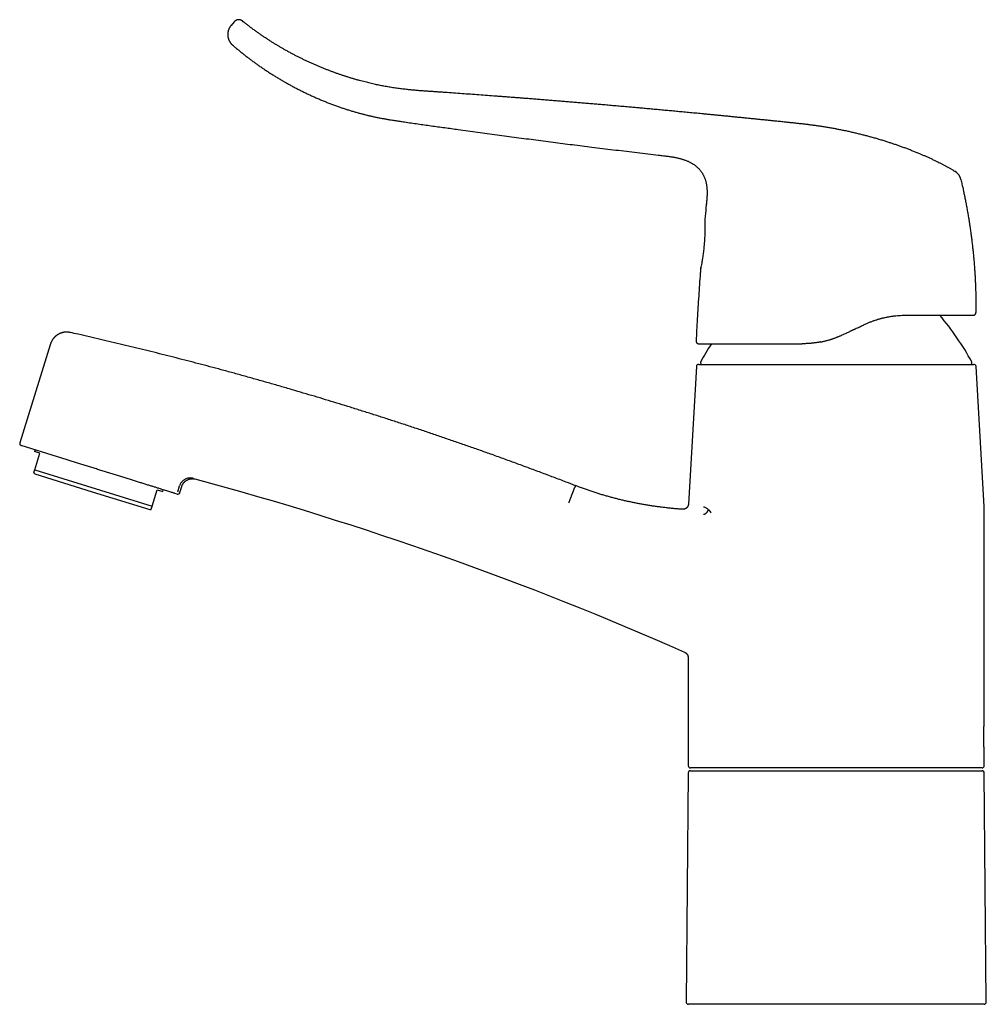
# Model space of a CAD drawing. Header units: millimetres. Extents: x 8 to 595, y 12 to 479.
# Tile 1 of 25: x 27 to 200, y 303 to 479. Entities that reach past the tile are written whole.
import ezdxf

# ---------------------------------------------------------------- set-up
doc = ezdxf.new("R2010")
doc.units = ezdxf.units.MM

msp = doc.modelspace()

# ---------------------------------------------------------------- linework, layer by layer
at = {"color": 7, "linetype": 'Continuous', "lineweight": 30}
for p, q in [((65.41, 478.96), (64.84, 478.31)), ((149.62, 443.4), (149.61, 443.31)), ((197.67, 426.44), (197.67, 426.44)), ((32.52, 421.31), (27.02, 403.63)), ((148.52, 417.66), (197.76, 417.66)), ((148.12, 417.28), (146.7, 392.67)), ((199.61, 392.23), (198.16, 417.28)), ((33.78, 401.1), (27.28, 403.13)), ((29.76, 402.36), (29.67, 402.07)), ((30.63, 401.77), (29.67, 402.07)), ((29.7, 398.8), (30.63, 401.77)), ((34.38, 400.92), (33.78, 401.1)), ((29.53, 398.25), (29.69, 398.08)), ((29.7, 398.8), (50.71, 392.26)), ((29.69, 398.08), (40, 394.87)), ((58.43, 397.14), (58.42, 397.14)), ((40, 394.87), (50.31, 391.66)), ((50.71, 392.26), (51.63, 395.23)), ((51.63, 395.23), (52.59, 394.93)), ((52.59, 394.93), (52.68, 395.22)), ((55.28, 394.83), (55.63, 395.94)), ((55.66, 394.71), (56, 395.8)), ((55.16, 394.45), (54.79, 394.56)), ((50.31, 391.66), (50.54, 391.71)), ((150.27, 391.63), (150.31, 391.66)), ((199.64, 353.56), (199.64, 391.08)), ((146.64, 365.21), (146.64, 345.86)), ((199.64, 345.86), (199.64, 348.56)), ((199.24, 345.46), (147.04, 345.46)), ((146.64, 344.56), (146.28, 303.56)), ((147.04, 344.96), (173.14, 344.96)), ((173.14, 344.96), (199.24, 344.96)), ((200, 303.56), (199.64, 344.56)), ((199.6, 303.16), (146.68, 303.16))]:
    msp.add_line(p, q, dxfattribs=at)
for centre, radius, start, end in [((193.16, 450.17), 2.36, 13.3253, 59.2487), ((153.5, 394.16), 50, 28.6049, 40.2124), ((197.64, 426.94), 0.5, 270, 279.9569), ((197.64, 426.94), 0.5, 300.9536, 359.5833), ((192.78, 394.16), 50, 147.0702, 151.3951), ((148.52, 417.26), 0.4, 90, 176.6981), ((149.14, 417.96), 0.3, 151.3951, 270), ((197.14, 417.96), 0.3, 270, 28.6049), ((197.76, 417.26), 0.4, 3.3019, 90), ((27.4, 403.51), 0.4, 162.7, 252.7), ((-102.46, -196.67), 615.21, 66.17516, 74.83949), ((55.28, 394.83), 0.4, 252.7, 342.7), ((179.64, 391.08), 20, 360, 3.3019), ((147.04, 345.86), 0.4, 180, 270), ((199.24, 345.86), 0.4, 270, 0), ((147.04, 344.56), 0.4, 90, 179.5), ((199.24, 344.56), 0.4, 0.5, 90), ((146.68, 303.56), 0.4, 179.5, 270), ((199.6, 303.56), 0.4, 270, 0.5)]:
    msp.add_arc(centre, radius, start, end, dxfattribs=at)
for points, knots in [([(66.85, 479.1), (66.83, 479.11), (66.78, 479.15), (66.72, 479.19), (66.65, 479.22), (66.58, 479.25), (66.52, 479.28), (66.46, 479.29), (66.4, 479.31), (66.35, 479.31), (66.3, 479.32), (66.26, 479.32), (66.22, 479.32), (66.18, 479.32), (66.14, 479.32), (66.09, 479.32), (66.03, 479.31), (65.97, 479.3), (65.9, 479.28), (65.84, 479.26), (65.76, 479.23), (65.69, 479.19), (65.62, 479.15), (65.54, 479.09), (65.47, 479.03), (65.43, 478.99), (65.41, 478.96)], [0, 0, 0, 0, 0.051627, 0.101463, 0.149165, 0.194426, 0.23698, 0.276602, 0.313108, 0.346351, 0.37622, 0.402631, 0.425671, 0.450062, 0.478108, 0.509795, 0.545088, 0.583922, 0.626197, 0.67177, 0.720447, 0.771986, 0.826086, 0.882394, 0.940512, 1, 1, 1, 1]), ([(64.84, 478.31), (64.82, 478.28), (64.76, 478.21), (64.69, 478.11), (64.62, 478), (64.56, 477.9), (64.5, 477.8), (64.45, 477.7), (64.41, 477.6), (64.38, 477.51), (64.35, 477.43), (64.33, 477.35), (64.31, 477.28), (64.29, 477.21), (64.28, 477.16), (64.27, 477.12), (64.27, 477.08), (64.26, 477.04), (64.26, 477), (64.25, 476.97), (64.25, 476.93), (64.24, 476.89), (64.24, 476.85), (64.24, 476.82), (64.24, 476.78), (64.23, 476.75), (64.23, 476.73), (64.23, 476.72), (64.23, 476.7), (64.23, 476.67), (64.23, 476.65), (64.23, 476.62), (64.23, 476.58), (64.24, 476.54), (64.24, 476.5), (64.24, 476.45), (64.25, 476.39), (64.26, 476.32), (64.27, 476.25), (64.28, 476.16), (64.3, 476.08), (64.33, 475.98), (64.36, 475.89), (64.4, 475.78), (64.44, 475.67), (64.49, 475.56), (64.55, 475.45), (64.61, 475.35), (64.68, 475.25), (64.75, 475.15), (64.83, 475.05), (64.91, 474.96), (65.01, 474.86), (65.07, 474.8), (65.1, 474.78)], [0, 0, 0, 0, 0.029549, 0.063371, 0.095936, 0.127115, 0.156793, 0.184866, 0.211244, 0.235845, 0.258605, 0.279464, 0.298377, 0.315303, 0.327965, 0.339188, 0.349007, 0.358498, 0.368121, 0.377876, 0.387763, 0.397782, 0.406888, 0.4161, 0.424981, 0.432187, 0.437618, 0.441742, 0.445878, 0.45198, 0.458839, 0.466456, 0.474829, 0.484442, 0.495952, 0.50936, 0.524663, 0.541855, 0.560925, 0.581857, 0.60463, 0.629213, 0.655568, 0.683647, 0.71339, 0.744726, 0.777571, 0.806852, 0.837101, 0.868243, 0.900194, 0.932867, 0.966168, 1, 1, 1, 1]), ([(194.37, 452.19), (194.3, 452.23), (194.1, 452.36), (193.74, 452.56), (193.29, 452.81), (192.85, 453.06), (192.41, 453.29), (191.97, 453.52), (191.53, 453.74), (191.07, 453.98), (190.57, 454.22), (190.04, 454.46), (189.52, 454.7), (188.99, 454.94), (188.47, 455.16), (187.91, 455.4), (187.32, 455.64), (186.69, 455.89), (186.06, 456.13), (185.44, 456.37), (184.82, 456.59), (184.21, 456.81), (183.6, 457.02), (182.99, 457.22), (182.36, 457.43), (181.7, 457.64), (181.01, 457.85), (180.33, 458.05), (179.65, 458.24), (178.97, 458.43), (178.3, 458.61), (177.61, 458.78), (176.9, 458.96), (176.17, 459.13), (175.44, 459.29), (174.71, 459.45), (173.99, 459.6), (173.28, 459.74), (172.57, 459.87), (171.86, 460), (171.16, 460.11), (170.46, 460.22), (169.78, 460.32), (169.1, 460.42), (168.43, 460.5), (167.76, 460.59), (167.09, 460.66), (166.42, 460.74), (165.75, 460.81), (165.09, 460.88), (164.37, 460.95), (163.59, 461.04), (162.75, 461.12), (161.94, 461.21), (161.18, 461.29), (160.45, 461.36), (159.73, 461.43), (159.01, 461.51), (158.31, 461.58), (157.59, 461.65), (156.85, 461.72), (156.11, 461.8), (155.37, 461.87), (154.64, 461.95), (153.92, 462.02), (153.2, 462.09), (152.52, 462.15), (151.86, 462.22), (151.23, 462.28), (150.61, 462.34), (149.99, 462.4), (149.38, 462.46), (148.78, 462.52), (148.18, 462.57), (147.59, 462.63), (147.01, 462.68), (146.44, 462.74), (145.87, 462.79), (145.32, 462.84), (144.79, 462.89), (144.28, 462.94), (143.77, 462.99), (143.27, 463.03), (142.75, 463.08), (142.21, 463.13), (141.65, 463.18), (141.1, 463.23), (140.56, 463.28), (140.03, 463.33), (139.51, 463.38), (139.01, 463.42), (138.53, 463.47), (138.07, 463.51), (137.62, 463.55), (137.18, 463.59), (136.74, 463.63), (136.07, 463.69), (135.16, 463.77), (134.03, 463.87), (132.9, 463.96), (131.82, 464.06), (130.78, 464.15), (129.8, 464.23), (128.82, 464.31), (127.85, 464.39), (126.89, 464.48), (125.93, 464.55), (124.98, 464.63), (124.02, 464.71), (123.05, 464.79), (122.07, 464.87), (121.1, 464.95), (120.14, 465.03), (119.19, 465.1), (118.24, 465.18), (117.33, 465.25), (116.45, 465.32), (115.6, 465.38), (114.75, 465.45), (113.91, 465.51), (113.06, 465.57), (111.49, 465.69), (109.19, 465.86), (106.16, 466.08), (104.04, 466.23), (102.83, 466.32), (102.52, 466.34), (102.22, 466.36), (101.92, 466.38), (101.61, 466.41), (101.31, 466.43), (101.01, 466.45), (100.71, 466.47), (100.39, 466.49), (100.07, 466.51), (99.74, 466.54), (99.4, 466.56), (99.05, 466.59), (98.7, 466.61), (98.33, 466.64), (97.96, 466.67), (97.58, 466.71), (97.2, 466.74), (96.81, 466.78), (96.4, 466.82), (95.99, 466.87), (95.56, 466.92), (95.13, 466.97), (94.69, 467.03), (94.24, 467.09), (93.79, 467.16), (93.33, 467.23), (92.87, 467.31), (92.41, 467.39), (91.97, 467.47), (91.54, 467.56), (91.1, 467.65), (90.65, 467.74), (90.2, 467.84), (89.75, 467.95), (89.28, 468.06), (88.8, 468.18), (88.31, 468.31), (87.79, 468.44), (87.27, 468.59), (86.74, 468.74), (86.21, 468.9), (85.68, 469.07), (85.15, 469.24), (84.64, 469.41), (84.11, 469.59), (83.59, 469.77), (83.05, 469.97), (82.52, 470.17), (81.98, 470.38), (81.43, 470.59), (80.88, 470.82), (80.33, 471.05), (79.78, 471.29), (79.23, 471.53), (78.68, 471.78), (78.14, 472.04), (77.6, 472.29), (77.08, 472.55), (76.56, 472.81), (76.04, 473.08), (75.51, 473.36), (74.98, 473.65), (74.47, 473.94), (73.96, 474.22), (73.48, 474.51), (72.99, 474.8), (72.5, 475.1), (72.01, 475.41), (71.51, 475.72), (71.02, 476.05), (70.53, 476.38), (70.04, 476.72), (69.55, 477.06), (69.06, 477.42), (68.57, 477.77), (68.1, 478.13), (67.64, 478.48), (67.22, 478.8), (66.96, 479.01), (66.85, 479.1)], [0, 0, 0, 0, 0.0016402, 0.0055136, 0.0093711, 0.0132125, 0.0169697, 0.0207122, 0.0244409, 0.0281562, 0.0325629, 0.0369522, 0.0413229, 0.0456735, 0.0500025, 0.0543085, 0.0594449, 0.0645497, 0.0696245, 0.074671, 0.0796899, 0.0845919, 0.0894668, 0.0943141, 0.0991338, 0.1045845, 0.1099999, 0.1153801, 0.1207253, 0.1260352, 0.1313096, 0.1365486, 0.1422715, 0.147954, 0.1535976, 0.1592024, 0.1647659, 0.1702854, 0.1757586, 0.1811858, 0.1865696, 0.1919125, 0.1971219, 0.2022935, 0.2074265, 0.21252, 0.2176651, 0.2227693, 0.227833, 0.2328569, 0.237841, 0.2443079, 0.2507068, 0.2570375, 0.2626323, 0.2681727, 0.2736588, 0.2790903, 0.2844674, 0.28979, 0.2955343, 0.3012136, 0.306828, 0.3123775, 0.3178619, 0.3232814, 0.3286358, 0.3334869, 0.3382834, 0.3430252, 0.3477125, 0.3523453, 0.3569235, 0.3614473, 0.3659166, 0.3703315, 0.3746919, 0.378998, 0.3832497, 0.3872087, 0.3911194, 0.3949818, 0.398796, 0.4025619, 0.406859, 0.4110916, 0.4152596, 0.4193632, 0.4234023, 0.4273769, 0.4312871, 0.4348149, 0.4382886, 0.4417081, 0.4450735, 0.4483848, 0.4516589, 0.4603793, 0.4690293, 0.4776089, 0.486118, 0.4936559, 0.5011377, 0.5085633, 0.5159326, 0.5232458, 0.5305028, 0.5377036, 0.5448485, 0.5523459, 0.559781, 0.5671539, 0.5744647, 0.5817136, 0.5889007, 0.5960262, 0.6025038, 0.6089298, 0.6153301, 0.6217353, 0.6281456, 0.6345608, 0.6575081, 0.6805012, 0.7035266, 0.7058254, 0.7081243, 0.7104234, 0.7127226, 0.715022, 0.717335, 0.7195783, 0.7218874, 0.7242624, 0.7267032, 0.72921, 0.7317828, 0.7344218, 0.7371271, 0.7398989, 0.7427375, 0.7455907, 0.7485089, 0.7514923, 0.7545406, 0.7577109, 0.7609481, 0.7642518, 0.7676217, 0.7710576, 0.7744959, 0.7779973, 0.7815618, 0.7851894, 0.7884815, 0.7918238, 0.7952163, 0.798659, 0.8021517, 0.8056945, 0.8092869, 0.8129288, 0.816917, 0.8209622, 0.8250642, 0.8292227, 0.8334381, 0.8377105, 0.8417911, 0.8459227, 0.8501056, 0.8543397, 0.8586248, 0.8629608, 0.8673475, 0.8717847, 0.8762722, 0.8808098, 0.8853154, 0.8898693, 0.8944716, 0.8991224, 0.9034704, 0.9078597, 0.91229, 0.9167612, 0.9212731, 0.9258255, 0.9304184, 0.9346641, 0.9389439, 0.9432577, 0.9476055, 0.9519875, 0.9564035, 0.9608533, 0.965337, 0.9698542, 0.974405, 0.9789892, 0.9836071, 0.9879918, 0.9924063, 0.9968505, 1, 1, 1, 1]), ([(65.1, 474.78), (65.14, 474.75), (65.33, 474.58), (65.7, 474.27), (66.21, 473.84), (66.72, 473.43), (67.23, 473.02), (67.74, 472.62), (68.25, 472.24), (68.75, 471.87), (69.25, 471.51), (69.75, 471.15), (70.28, 470.78), (70.83, 470.41), (71.41, 470.03), (71.99, 469.66), (72.57, 469.29), (73.16, 468.93), (73.75, 468.58), (74.34, 468.23), (74.94, 467.89), (75.55, 467.56), (76.15, 467.24), (76.76, 466.92), (77.37, 466.61), (77.99, 466.3), (78.61, 466.01), (79.23, 465.72), (79.86, 465.43), (80.51, 465.15), (81.17, 464.87), (81.83, 464.6), (82.5, 464.34), (83.17, 464.08), (83.82, 463.85), (84.46, 463.62), (85.07, 463.42), (85.69, 463.22), (86.31, 463.03), (86.93, 462.84), (87.54, 462.67), (88.14, 462.51), (88.73, 462.36), (89.32, 462.21), (89.92, 462.07), (90.51, 461.94), (91.11, 461.82), (91.71, 461.7), (92.31, 461.59), (92.91, 461.48), (93.57, 461.37), (94.29, 461.26), (95.08, 461.14), (96.4, 460.95), (98.26, 460.68), (100.66, 460.34), (103.06, 460.01), (105.82, 459.63), (108.95, 459.2), (112.43, 458.73), (115.92, 458.26), (119.4, 457.81), (122.89, 457.36), (126.37, 456.91), (129.96, 456.46), (133.68, 456.01), (137.5, 455.54), (140.35, 455.2), (141.92, 455.02), (142.21, 454.99)], [0, 0, 0, 0, 0.001546, 0.009693, 0.017836, 0.025975, 0.03411, 0.04224, 0.049902, 0.057559, 0.065213, 0.072862, 0.080508, 0.089037, 0.097561, 0.106081, 0.114597, 0.123108, 0.131615, 0.140119, 0.148618, 0.157113, 0.165604, 0.174091, 0.182574, 0.191052, 0.199526, 0.207997, 0.216463, 0.225328, 0.23419, 0.243049, 0.251905, 0.260758, 0.269606, 0.277629, 0.285648, 0.293661, 0.30167, 0.309675, 0.317676, 0.325218, 0.332759, 0.340298, 0.347836, 0.355373, 0.362907, 0.370438, 0.377964, 0.385485, 0.393, 0.402837, 0.412669, 0.422499, 0.452422, 0.482349, 0.512275, 0.542196, 0.585701, 0.629175, 0.672619, 0.716037, 0.759433, 0.802808, 0.846163, 0.893829, 0.941468, 0.98908, 1, 1, 1, 1]), ([(142.21, 454.98), (142.32, 454.97), (142.54, 454.95), (142.88, 454.9), (143.21, 454.86), (143.54, 454.82), (143.87, 454.76), (144.18, 454.71), (144.46, 454.66), (144.71, 454.6), (144.96, 454.55), (145.21, 454.48), (145.46, 454.41), (145.7, 454.34), (145.94, 454.26), (146.17, 454.18), (146.39, 454.09), (146.62, 453.99), (146.83, 453.89), (147.04, 453.78), (147.24, 453.67), (147.43, 453.56), (147.6, 453.45), (147.77, 453.33), (147.93, 453.21), (148.09, 453.08), (148.24, 452.95), (148.38, 452.82), (148.52, 452.67), (148.66, 452.53), (148.79, 452.38), (148.91, 452.22), (149.03, 452.06), (149.14, 451.9), (149.24, 451.73), (149.34, 451.55), (149.43, 451.38), (149.51, 451.2), (149.59, 451.01), (149.66, 450.82), (149.72, 450.63), (149.78, 450.43), (149.83, 450.23), (149.88, 450.03), (149.91, 449.82), (149.95, 449.61), (149.97, 449.39), (150, 449.18), (150.01, 448.96), (150.02, 448.74), (150.03, 448.51), (150.03, 448.29), (150.02, 448.07), (150.01, 447.81), (150, 447.52), (149.97, 447.19), (149.94, 446.86), (149.92, 446.58), (149.9, 446.4), (149.89, 446.34)], [0, 0, 0, 0, 0.024695, 0.049382, 0.07405, 0.098685, 0.12327, 0.147789, 0.166997, 0.186147, 0.20523, 0.224241, 0.243165, 0.261991, 0.280223, 0.298341, 0.316335, 0.334199, 0.351928, 0.369517, 0.386967, 0.402121, 0.417173, 0.432127, 0.44699, 0.46177, 0.476478, 0.491126, 0.505726, 0.520291, 0.534835, 0.549371, 0.563915, 0.578481, 0.593083, 0.607738, 0.622457, 0.63725, 0.652128, 0.667099, 0.682171, 0.697351, 0.712645, 0.728062, 0.743609, 0.759349, 0.775234, 0.791268, 0.807453, 0.823787, 0.839974, 0.856299, 0.872755, 0.889336, 0.913216, 0.937294, 0.961528, 0.985871, 1, 1, 1, 1]), ([(195.46, 450.71), (195.52, 450.44), (195.65, 449.89), (195.83, 449.07), (196.01, 448.25), (196.18, 447.42), (196.34, 446.6), (196.49, 445.78), (196.64, 444.97), (196.78, 444.15), (196.91, 443.33), (197.04, 442.5), (197.16, 441.67), (197.28, 440.83), (197.39, 439.99), (197.49, 439.16), (197.58, 438.32), (197.67, 437.48), (197.75, 436.64), (197.82, 435.8), (197.88, 434.95), (197.94, 434.11), (197.99, 433.27), (198.04, 432.43), (198.07, 431.55), (198.1, 430.65), (198.13, 429.73), (198.14, 428.8), (198.15, 427.87), (198.15, 427.25), (198.14, 426.94)], [0, 0, 0, 0, 0.035126, 0.070251, 0.105376, 0.140499, 0.17562, 0.210112, 0.244603, 0.279094, 0.313583, 0.348776, 0.383969, 0.419162, 0.454355, 0.489548, 0.524742, 0.559937, 0.595133, 0.63033, 0.665529, 0.70073, 0.735933, 0.771139, 0.806346, 0.845076, 0.883807, 0.922538, 0.96127, 1, 1, 1, 1]), ([(150.02, 448.11), (150.02, 448.02), (150.01, 447.82), (150, 447.52), (149.97, 447.19), (149.94, 446.86), (149.91, 446.53), (149.89, 446.31), (149.88, 446.2)], [0, 0, 0, 0, 0.141015, 0.310669, 0.481711, 0.653843, 0.826729, 1, 1, 1, 1]), ([(149.88, 446.2), (149.81, 445.52), (149.72, 444.58), (149.63, 443.64), (149.61, 443.38)], [0, 0, 0, 0, 0.721065, 1, 1, 1, 1]), ([(149.61, 443.31), (149.62, 443.21), (149.64, 442.99), (149.64, 442.02), (149.62, 441.03), (149.58, 440.13), (149.52, 439.19), (149.43, 438.24), (149.32, 437.34), (149.2, 436.51), (149.08, 435.79), (148.97, 435.24), (148.89, 434.84), (148.88, 434.76), (148.87, 434.72)], [0, 0, 0, 0, 0.105192, 0.236452, 0.312596, 0.389024, 0.464913, 0.542081, 0.618352, 0.69467, 0.771732, 0.847787, 0.923885, 1, 1, 1, 1]), ([(148.87, 434.74), (148.85, 434.48), (148.78, 433.55), (148.66, 431.93), (148.52, 429.89), (148.39, 427.85), (148.27, 425.8), (148.15, 423.81), (148.09, 422.5), (148.05, 421.87)], [0, 0, 0, 0, 0.059506, 0.218209, 0.376911, 0.535612, 0.69431, 0.853002, 1, 1, 1, 1]), ([(148.87, 434.74), (148.87, 434.75), (148.88, 434.75), (148.88, 434.76), (148.88, 434.76)], [0, 0, 0, 0, 0.8775214, 1, 1, 1, 1]), ([(148.88, 434.76), (148.88, 434.77), (148.88, 434.78), (148.91, 434.9), (148.92, 434.99)], [0, 0, 0, 0, 0.3488221, 1, 1, 1, 1]), ([(178.34, 424.85), (178.51, 424.93), (178.85, 425.08), (179.37, 425.29), (179.88, 425.48), (180.29, 425.62), (180.61, 425.72), (180.83, 425.78), (181.05, 425.85), (181.27, 425.9), (181.49, 425.96), (181.71, 426.01), (182.06, 426.09), (182.55, 426.19), (183.17, 426.28), (183.78, 426.36), (184.38, 426.41), (184.96, 426.44), (185.33, 426.44), (185.52, 426.44)], [0, 0, 0, 0, 0.074167, 0.146954, 0.218377, 0.288451, 0.319481, 0.350244, 0.380743, 0.410978, 0.440953, 0.470668, 0.500126, 0.586862, 0.67215, 0.756048, 0.838613, 0.919909, 1, 1, 1, 1]), ([(185.52, 426.44), (185.64, 426.44), (185.88, 426.44), (186.24, 426.44), (186.59, 426.44), (186.94, 426.44), (187.29, 426.44), (187.62, 426.44), (187.95, 426.44), (188.28, 426.44), (188.6, 426.44), (188.93, 426.44), (189.25, 426.44), (189.56, 426.44), (189.87, 426.44), (190.17, 426.44), (190.47, 426.44), (190.76, 426.44), (191.04, 426.44), (191.32, 426.44), (191.6, 426.44), (191.86, 426.44), (192.13, 426.44), (192.38, 426.44), (192.63, 426.44), (192.88, 426.44), (193.11, 426.44), (193.35, 426.44), (193.58, 426.44), (193.8, 426.44), (194.01, 426.44), (194.22, 426.44), (194.42, 426.44), (194.61, 426.44), (194.78, 426.44), (194.93, 426.44), (195.08, 426.44), (195.22, 426.44), (195.36, 426.44), (195.5, 426.44), (195.65, 426.44), (195.8, 426.44), (195.94, 426.44), (196.09, 426.44), (196.24, 426.44), (196.39, 426.44), (196.52, 426.44), (196.66, 426.44), (196.78, 426.44), (196.89, 426.44), (196.99, 426.44), (197.07, 426.44), (197.15, 426.44), (197.22, 426.44), (197.29, 426.44), (197.35, 426.44), (197.41, 426.44), (197.46, 426.44), (197.5, 426.44), (197.55, 426.44), (197.58, 426.44), (197.61, 426.44), (197.63, 426.44), (197.64, 426.44), (197.64, 426.44), (197.64, 426.44)], [0, 0, 0, 0, 0.0158722, 0.0317002, 0.0474895, 0.0632455, 0.0789739, 0.0943998, 0.1098097, 0.1252088, 0.1407615, 0.1565728, 0.1723253, 0.1880253, 0.2036787, 0.2192917, 0.2348705, 0.2504214, 0.2659389, 0.2814859, 0.2970689, 0.3126941, 0.3283677, 0.3438145, 0.3593198, 0.3748891, 0.390293, 0.4059878, 0.4216697, 0.4373446, 0.4530181, 0.4686961, 0.4843842, 0.5000882, 0.5129666, 0.5258647, 0.5387854, 0.5517312, 0.5647048, 0.5777089, 0.5930778, 0.6084968, 0.6239702, 0.6392238, 0.6574087, 0.6756367, 0.6939145, 0.7122484, 0.7306448, 0.7491101, 0.7647365, 0.7803808, 0.7960465, 0.8117375, 0.8274573, 0.8429281, 0.8584336, 0.8739773, 0.8894184, 0.9078021, 0.9261971, 0.9446089, 0.963043, 0.9815049, 1, 1, 1, 1]), ([(197.67, 426.44), (197.67, 426.44), (197.67, 426.44), (197.68, 426.44), (197.69, 426.44), (197.69, 426.45), (197.7, 426.45), (197.71, 426.45), (197.72, 426.45), (197.72, 426.45), (197.73, 426.45), (197.74, 426.45), (197.74, 426.45), (197.75, 426.45), (197.76, 426.46), (197.78, 426.46), (197.8, 426.47), (197.82, 426.48), (197.84, 426.48), (197.86, 426.49), (197.89, 426.51), (197.91, 426.52), (197.94, 426.54), (197.96, 426.56), (197.99, 426.58), (198.02, 426.61), (198.05, 426.65), (198.08, 426.7), (198.1, 426.75), (198.12, 426.8), (198.13, 426.85), (198.14, 426.89), (198.14, 426.92), (198.14, 426.94)], [0, 0, 0, 0, 0.00431, 0.070402, 0.12873, 0.179315, 0.222192, 0.257421, 0.285117, 0.305524, 0.316423, 0.320686, 0.324369, 0.332031, 0.345858, 0.362022, 0.382817, 0.405563, 0.428335, 0.451107, 0.479529, 0.507857, 0.53604, 0.567095, 0.603921, 0.646448, 0.694497, 0.747744, 0.80569, 0.867646, 0.910771, 0.954995, 1, 1, 1, 1]), ([(174.23, 422.94), (174.32, 422.98), (174.51, 423.07), (174.78, 423.19), (175.05, 423.32), (175.31, 423.44), (175.53, 423.54), (175.71, 423.63), (175.85, 423.69), (175.98, 423.75), (176.12, 423.82), (176.26, 423.88), (176.4, 423.95), (176.62, 424.05), (176.92, 424.19), (177.29, 424.36), (177.64, 424.53), (177.99, 424.69), (178.22, 424.8), (178.34, 424.85)], [0, 0, 0, 0, 0.068311, 0.135024, 0.20014, 0.26366, 0.325584, 0.359639, 0.393191, 0.426241, 0.458788, 0.490834, 0.526499, 0.563548, 0.654785, 0.744044, 0.83133, 0.916647, 1, 1, 1, 1]), ([(36.04, 423.35), (36, 423.36), (35.91, 423.38), (35.77, 423.4), (35.64, 423.41), (35.51, 423.42), (35.38, 423.42), (35.26, 423.42), (35.14, 423.41), (35.03, 423.4), (34.92, 423.39), (34.81, 423.37), (34.71, 423.34), (34.61, 423.32), (34.51, 423.29), (34.43, 423.26), (34.35, 423.24), (34.28, 423.21), (34.21, 423.18), (34.15, 423.15), (34.08, 423.12), (34.01, 423.09), (33.93, 423.04), (33.84, 422.99), (33.76, 422.94), (33.66, 422.88), (33.57, 422.81), (33.47, 422.73), (33.38, 422.65), (33.28, 422.56), (33.19, 422.46), (33.1, 422.36), (33.01, 422.26), (32.93, 422.14), (32.85, 422.02), (32.77, 421.89), (32.7, 421.76), (32.63, 421.61), (32.57, 421.47), (32.54, 421.37), (32.52, 421.31)], [0, 0, 0, 0, 0.031317, 0.062012, 0.09201, 0.121238, 0.14963, 0.177125, 0.203665, 0.2292, 0.253682, 0.277071, 0.301925, 0.325319, 0.347217, 0.367588, 0.386408, 0.403362, 0.418786, 0.433715, 0.45018, 0.468576, 0.488614, 0.510288, 0.533587, 0.558494, 0.584499, 0.612002, 0.640968, 0.671352, 0.700157, 0.730041, 0.760949, 0.792819, 0.825584, 0.859168, 0.89349, 0.928465, 0.964, 1, 1, 1, 1]), ([(126.47, 395.95), (125.91, 396.17), (124.6, 396.67), (122.54, 397.46), (120.29, 398.3), (118.04, 399.14), (115.78, 399.97), (113.53, 400.79), (111.33, 401.58), (109.19, 402.34), (107.11, 403.07), (105.03, 403.79), (102.95, 404.51), (100.87, 405.22), (98.78, 405.92), (96.69, 406.61), (94.6, 407.3), (92.5, 407.98), (90.41, 408.65), (88.31, 409.31), (86.25, 409.96), (84.23, 410.58), (82.24, 411.19), (80.25, 411.79), (78.26, 412.38), (76.23, 412.98), (74.16, 413.59), (72.04, 414.2), (69.93, 414.8), (67.81, 415.39), (65.68, 415.98), (63.6, 416.55), (61.55, 417.1), (59.55, 417.63), (57.54, 418.15), (55.53, 418.67), (53.52, 419.19), (51.51, 419.69), (49.49, 420.19), (47.48, 420.69), (45.46, 421.17), (43.45, 421.65), (41.45, 422.12), (39.47, 422.58), (37.67, 422.99), (36.53, 423.24), (36.05, 423.35)], [0, 0, 0, 0, 0.019142, 0.044541, 0.069939, 0.095337, 0.120736, 0.146134, 0.171533, 0.194814, 0.218096, 0.241378, 0.26466, 0.287942, 0.311224, 0.334506, 0.357787, 0.381069, 0.404351, 0.427633, 0.450915, 0.472866, 0.494818, 0.516769, 0.538721, 0.560672, 0.583954, 0.607236, 0.630518, 0.6538, 0.677082, 0.700363, 0.722315, 0.744266, 0.766218, 0.788169, 0.810121, 0.832072, 0.854024, 0.875975, 0.897927, 0.919878, 0.941438, 0.962997, 0.984556, 1, 1, 1, 1]), ([(170.32, 421.66), (170.4, 421.68), (170.56, 421.71), (170.8, 421.76), (171.04, 421.82), (171.29, 421.88), (171.55, 421.95), (171.83, 422.03), (172.03, 422.09), (172.16, 422.13), (172.22, 422.15), (172.27, 422.16), (172.31, 422.18), (172.39, 422.21), (172.51, 422.25), (172.67, 422.3), (172.85, 422.36), (173.02, 422.43), (173.21, 422.5), (173.4, 422.58), (173.6, 422.66), (173.81, 422.74), (174.02, 422.84), (174.16, 422.9), (174.23, 422.94)], [0, 0, 0, 0, 0.057719, 0.116868, 0.177448, 0.239463, 0.302915, 0.374375, 0.447579, 0.460643, 0.473762, 0.486935, 0.500114, 0.509638, 0.548314, 0.590384, 0.634601, 0.680968, 0.729484, 0.780149, 0.832001, 0.885927, 0.941927, 1, 1, 1, 1]), ([(148.05, 421.87), (148.05, 421.85), (148.05, 421.82), (148.06, 421.77), (148.07, 421.72), (148.08, 421.67), (148.1, 421.63), (148.12, 421.6), (148.14, 421.56), (148.16, 421.53), (148.18, 421.51), (148.2, 421.48), (148.23, 421.46), (148.26, 421.43), (148.3, 421.41), (148.34, 421.39), (148.37, 421.38), (148.4, 421.37), (148.43, 421.36), (148.45, 421.35), (148.47, 421.35), (148.49, 421.35), (148.52, 421.34), (148.54, 421.34), (148.55, 421.34)], [0, 0, 0, 0, 0.064649, 0.127165, 0.18685, 0.243086, 0.295354, 0.34324, 0.394478, 0.438589, 0.478853, 0.519914, 0.561705, 0.614803, 0.668655, 0.722515, 0.772402, 0.803037, 0.831603, 0.8583, 0.883051, 0.916237, 0.958, 1, 1, 1, 1]), ([(148.55, 421.34), (148.55, 421.34), (148.55, 421.34), (148.56, 421.34), (148.57, 421.34), (148.58, 421.34), (148.61, 421.34), (148.64, 421.34), (148.67, 421.34), (148.72, 421.34), (148.76, 421.34), (148.82, 421.34), (148.88, 421.34), (148.94, 421.34), (149.02, 421.34), (149.11, 421.34), (149.2, 421.34), (149.31, 421.34), (149.41, 421.34), (149.53, 421.34), (149.65, 421.34), (149.78, 421.34), (149.9, 421.34), (150.02, 421.34), (150.14, 421.34), (150.27, 421.34), (150.4, 421.34), (150.54, 421.34), (150.68, 421.34), (150.84, 421.34), (151, 421.34), (151.18, 421.34), (151.36, 421.34), (151.54, 421.34), (151.74, 421.34), (151.93, 421.34), (152.14, 421.34), (152.35, 421.34), (152.56, 421.34), (152.78, 421.34), (153, 421.34), (153.22, 421.34), (153.45, 421.34), (153.68, 421.34), (153.91, 421.34), (154.14, 421.34), (154.37, 421.34), (154.61, 421.34), (154.85, 421.34), (155.11, 421.34), (155.38, 421.34), (155.66, 421.34), (155.94, 421.34), (156.24, 421.34), (156.54, 421.34), (156.84, 421.34), (157.15, 421.34), (157.46, 421.34), (157.78, 421.34), (158.1, 421.34), (158.42, 421.34), (158.75, 421.34), (159.08, 421.34), (159.42, 421.34), (159.78, 421.34), (160.15, 421.34), (160.52, 421.34), (160.9, 421.34), (161.28, 421.34), (161.66, 421.34), (162.04, 421.34), (162.41, 421.34), (162.79, 421.34), (163.16, 421.34), (163.54, 421.34), (163.92, 421.34), (164.31, 421.34), (164.69, 421.34), (165.08, 421.34), (165.47, 421.34), (165.86, 421.34), (166.25, 421.34), (166.65, 421.34), (166.91, 421.34), (167.05, 421.34)], [0, 0, 0, 0, 0.000315, 0.013384, 0.026437, 0.039478, 0.05251, 0.065535, 0.078558, 0.090837, 0.103119, 0.115406, 0.127726, 0.140117, 0.153915, 0.167683, 0.181425, 0.195144, 0.208846, 0.222533, 0.23621, 0.24988, 0.261187, 0.272463, 0.283709, 0.294929, 0.306125, 0.317298, 0.328451, 0.3407, 0.352931, 0.365147, 0.377413, 0.389874, 0.402295, 0.41468, 0.42703, 0.439351, 0.451646, 0.463699, 0.475734, 0.487754, 0.499761, 0.51109, 0.52238, 0.533634, 0.544855, 0.556045, 0.567207, 0.578346, 0.590573, 0.602779, 0.614967, 0.627192, 0.639572, 0.651924, 0.664254, 0.676565, 0.688861, 0.701147, 0.713209, 0.72527, 0.737334, 0.749405, 0.762451, 0.775491, 0.78853, 0.801576, 0.814632, 0.827705, 0.840051, 0.852422, 0.864821, 0.877206, 0.889443, 0.901697, 0.913975, 0.926279, 0.938614, 0.950985, 0.963172, 0.975401, 0.987676, 1, 1, 1, 1]), ([(169.88, 421.58), (169.8, 421.57), (169.65, 421.54), (169.41, 421.51), (169.18, 421.48), (169, 421.46), (168.85, 421.44), (168.74, 421.43), (168.63, 421.42), (168.52, 421.41), (168.41, 421.4), (168.24, 421.38), (168.03, 421.37), (167.78, 421.36), (167.53, 421.35), (167.28, 421.34), (167.12, 421.34), (167.05, 421.34)], [0, 0, 0, 0, 0.084929, 0.167426, 0.247492, 0.32513, 0.36483, 0.403864, 0.442234, 0.479939, 0.519982, 0.563066, 0.654058, 0.743239, 0.830618, 0.916202, 1, 1, 1, 1]), ([(170.32, 421.66), (170.31, 421.66), (170.29, 421.66), (170.25, 421.65), (170.21, 421.64), (170.16, 421.63), (170.1, 421.62), (170.03, 421.61), (169.96, 421.59), (169.91, 421.59), (169.88, 421.58)], [0, 0, 0, 0, 0.068067, 0.152335, 0.252857, 0.369661, 0.502766, 0.652186, 0.817928, 1, 1, 1, 1]), ([(54.79, 394.56), (54.72, 394.58), (54.59, 394.62), (54.34, 394.7), (54.05, 394.79), (53.71, 394.9), (53.33, 395.01), (52.91, 395.14), (52.45, 395.29), (51.96, 395.44), (51.42, 395.61), (50.85, 395.79), (50.25, 395.97), (49.61, 396.17), (48.95, 396.38), (48.26, 396.59), (47.55, 396.81), (46.82, 397.04), (46.06, 397.28), (45.29, 397.52), (44.52, 397.76), (43.73, 398), (42.94, 398.25), (42.15, 398.5), (41.34, 398.75), (40.53, 399), (39.72, 399.25), (38.93, 399.5), (38.14, 399.75), (37.36, 399.99), (36.6, 400.23), (35.85, 400.46), (35.1, 400.69), (34.62, 400.84), (34.38, 400.92)], [0, 0, 0, 0, 0.031836, 0.063283, 0.094446, 0.125431, 0.156347, 0.187303, 0.218409, 0.249772, 0.280766, 0.311834, 0.343083, 0.374619, 0.40614, 0.437494, 0.468785, 0.500115, 0.53187, 0.563271, 0.59442, 0.62542, 0.656374, 0.687389, 0.718567, 0.750013, 0.781433, 0.812593, 0.843597, 0.874552, 0.905565, 0.936741, 0.968185, 1, 1, 1, 1]), ([(29.53, 398.25), (29.53, 398.25), (29.53, 398.25), (29.53, 398.26), (29.54, 398.27), (29.54, 398.29), (29.55, 398.31), (29.56, 398.33), (29.56, 398.36), (29.57, 398.39), (29.58, 398.42), (29.59, 398.45), (29.61, 398.5), (29.63, 398.56), (29.65, 398.64), (29.68, 398.72), (29.69, 398.78), (29.7, 398.8)], [0, 0, 0, 0, 0.048226, 0.106305, 0.172933, 0.239581, 0.312934, 0.371797, 0.430672, 0.484259, 0.537846, 0.591465, 0.645085, 0.736408, 0.827765, 0.913871, 1, 1, 1, 1]), ([(58.1, 397.26), (58.01, 397.28), (57.82, 397.32), (57.53, 397.33), (57.21, 397.31), (56.94, 397.24), (56.72, 397.15), (56.54, 397.07), (56.36, 396.95), (56.19, 396.81), (56.02, 396.64), (55.86, 396.44), (55.72, 396.2), (55.66, 396.03), (55.63, 395.94)], [0, 0, 0, 0, 0.0904818, 0.18425, 0.284586, 0.3947458, 0.4546291, 0.5181667, 0.5858487, 0.6580719, 0.7351035, 0.817513, 0.9056784, 1, 1, 1, 1]), ([(56, 395.8), (56.01, 395.84), (56.04, 395.91), (56.08, 396.02), (56.13, 396.13), (56.2, 396.24), (56.26, 396.35), (56.34, 396.45), (56.43, 396.55), (56.52, 396.64), (56.61, 396.73), (56.72, 396.81), (56.83, 396.89), (56.95, 396.96), (57.07, 397.02), (57.19, 397.07), (57.31, 397.12), (57.44, 397.15), (57.57, 397.18), (57.7, 397.2), (57.83, 397.2), (57.95, 397.21), (58.08, 397.2), (58.2, 397.19), (58.31, 397.17), (58.39, 397.15), (58.42, 397.14)], [0, 0, 0, 0, 0.038235, 0.077316, 0.1172, 0.157833, 0.199158, 0.241106, 0.283604, 0.326572, 0.369922, 0.413563, 0.4574, 0.501334, 0.545268, 0.5891, 0.632735, 0.676076, 0.719032, 0.761517, 0.803451, 0.844759, 0.885376, 0.925241, 0.964305, 1, 1, 1, 1]), ([(125.3, 392.91), (125.31, 392.96), (125.35, 393.06), (125.41, 393.2), (125.47, 393.35), (125.52, 393.49), (125.58, 393.63), (125.63, 393.77), (125.68, 393.91), (125.73, 394.05), (125.78, 394.18), (125.83, 394.3), (125.88, 394.43), (125.93, 394.54), (125.97, 394.66), (126.01, 394.77), (126.05, 394.87), (126.09, 394.97), (126.12, 395.06), (126.16, 395.14), (126.19, 395.22), (126.22, 395.29), (126.24, 395.36), (126.26, 395.42), (126.28, 395.47), (126.3, 395.51), (126.31, 395.55), (126.32, 395.58), (126.33, 395.6), (126.34, 395.6), (126.34, 395.61)], [0, 0, 0, 0, 0.035521, 0.071131, 0.106929, 0.142875, 0.1786, 0.214187, 0.249735, 0.285761, 0.321507, 0.357074, 0.39256, 0.428066, 0.463694, 0.499542, 0.535587, 0.571348, 0.606923, 0.642413, 0.677919, 0.71354, 0.749375, 0.785515, 0.821377, 0.857058, 0.89266, 0.928284, 0.96403, 1, 1, 1, 1]), ([(126.47, 395.96), (126.47, 395.96), (126.47, 395.96), (126.47, 395.96), (126.47, 395.94), (126.46, 395.93), (126.45, 395.9), (126.44, 395.87), (126.42, 395.83), (126.4, 395.78), (126.38, 395.73), (126.36, 395.67), (126.35, 395.63), (126.34, 395.61)], [0, 0, 0, 0, 0.021451, 0.120052, 0.218633, 0.3172, 0.415754, 0.514301, 0.612843, 0.709625, 0.806409, 0.9032, 1, 1, 1, 1]), ([(145.63, 391.73), (145.52, 391.74), (145.19, 391.76), (144.6, 391.8), (143.85, 391.87), (143.07, 391.95), (142.28, 392.04), (141.53, 392.13), (140.81, 392.23), (140.11, 392.33), (139.41, 392.44), (138.72, 392.56), (138.03, 392.69), (137.34, 392.82), (136.65, 392.96), (135.96, 393.11), (135.27, 393.26), (134.59, 393.42), (133.91, 393.59), (133.22, 393.77), (132.55, 393.95), (131.87, 394.14), (131.19, 394.34), (130.51, 394.55), (129.82, 394.77), (129.12, 395), (128.42, 395.24), (127.73, 395.49), (127.08, 395.73), (126.66, 395.89), (126.47, 395.96)], [0, 0, 0, 0, 0.01683, 0.050776, 0.090783, 0.130791, 0.170798, 0.210805, 0.246526, 0.282247, 0.317968, 0.353689, 0.38941, 0.425131, 0.460851, 0.496572, 0.532293, 0.568014, 0.603735, 0.639456, 0.675177, 0.710898, 0.746618, 0.782339, 0.819761, 0.857183, 0.894605, 0.932027, 0.969449, 1, 1, 1, 1]), ([(50.54, 391.71), (50.54, 391.71), (50.54, 391.71), (50.54, 391.72), (50.54, 391.73), (50.55, 391.75), (50.55, 391.77), (50.56, 391.8), (50.58, 391.85), (50.59, 391.9), (50.61, 391.96), (50.63, 392.02), (50.66, 392.1), (50.68, 392.17), (50.7, 392.23), (50.71, 392.26)], [0, 0, 0, 0, 0.01379, 0.099642, 0.172929, 0.246242, 0.312934, 0.398529, 0.484161, 0.569929, 0.65573, 0.741709, 0.827715, 0.913846, 1, 1, 1, 1]), ([(146.7, 392.67), (146.7, 392.64), (146.69, 392.59), (146.68, 392.51), (146.66, 392.44), (146.64, 392.37), (146.61, 392.31), (146.58, 392.25), (146.55, 392.2), (146.53, 392.16), (146.5, 392.12), (146.47, 392.09), (146.45, 392.06), (146.42, 392.03), (146.39, 392), (146.35, 391.96), (146.31, 391.93), (146.26, 391.89), (146.2, 391.86), (146.14, 391.82), (146.07, 391.79), (145.99, 391.77), (145.91, 391.75), (145.82, 391.73), (145.73, 391.72), (145.67, 391.73), (145.63, 391.73)], [0, 0, 0, 0, 0.051316, 0.100945, 0.148527, 0.193738, 0.236295, 0.275956, 0.312526, 0.345847, 0.375798, 0.402292, 0.425408, 0.449883, 0.47803, 0.509833, 0.545253, 0.584221, 0.626629, 0.672322, 0.721092, 0.772678, 0.826759, 0.882961, 0.940862, 1, 1, 1, 1]), ([(149.39, 390.82), (149.42, 390.83), (149.47, 390.84), (149.54, 390.87), (149.61, 390.9), (149.68, 390.93), (149.73, 390.96), (149.78, 391), (149.83, 391.03), (149.86, 391.05), (149.89, 391.08), (149.9, 391.09), (149.91, 391.1), (149.91, 391.1), (149.92, 391.1), (149.92, 391.11), (149.93, 391.11), (149.95, 391.13), (149.99, 391.17), (150.04, 391.23), (150.09, 391.29), (150.14, 391.36), (150.18, 391.43), (150.21, 391.5), (150.24, 391.57), (150.26, 391.61), (150.26, 391.64)], [0, 0, 0, 0, 0.069186, 0.135127, 0.197305, 0.255284, 0.308711, 0.354229, 0.395378, 0.43204, 0.453741, 0.473437, 0.478263, 0.48295, 0.487499, 0.49191, 0.496181, 0.500314, 0.562865, 0.625815, 0.688952, 0.75206, 0.814923, 0.877333, 0.939088, 1, 1, 1, 1]), ([(149.4, 392.17), (149.47, 392.16), (149.62, 392.13), (149.84, 392.01), (150.06, 391.86), (150.2, 391.71), (150.27, 391.63)], [0, 0, 0, 0, 0.251296, 0.499806, 0.748417, 1, 1, 1, 1]), ([(150.31, 391.66), (150.38, 391.57), (150.52, 391.4), (150.66, 391.19), (150.73, 391.08)], [0, 0, 0, 0, 0.502412, 1, 1, 1, 1]), ([(146.05, 366.12), (146.07, 366.11), (146.11, 366.09), (146.17, 366.06), (146.23, 366.02), (146.27, 365.98), (146.32, 365.95), (146.35, 365.91), (146.38, 365.88), (146.41, 365.85), (146.43, 365.83), (146.45, 365.8), (146.47, 365.77), (146.5, 365.73), (146.52, 365.69), (146.55, 365.64), (146.57, 365.58), (146.59, 365.52), (146.61, 365.45), (146.63, 365.37), (146.64, 365.29), (146.64, 365.24), (146.64, 365.21)], [0, 0, 0, 0, 0.0639767, 0.1243463, 0.1807472, 0.2328804, 0.2805066, 0.323441, 0.3615462, 0.3947246, 0.4229103, 0.4511428, 0.4845025, 0.5229744, 0.5665177, 0.6150563, 0.6684682, 0.7265756, 0.7891356, 0.8558333, 0.9262772, 1, 1, 1, 1]), ([(199.64, 348.56), (199.64, 348.56), (199.64, 348.56), (199.64, 348.58), (199.64, 348.61), (199.63, 348.65), (199.63, 348.7), (199.62, 348.76), (199.62, 348.83), (199.61, 348.9), (199.61, 348.99), (199.6, 349.09), (199.59, 349.19), (199.58, 349.3), (199.58, 349.42), (199.57, 349.55), (199.56, 349.68), (199.55, 349.82), (199.55, 349.96), (199.54, 350.11), (199.54, 350.26), (199.53, 350.42), (199.53, 350.57), (199.53, 350.73), (199.53, 350.9), (199.53, 351.06), (199.53, 351.22), (199.53, 351.38), (199.53, 351.54), (199.53, 351.7), (199.54, 351.85), (199.54, 352.01), (199.55, 352.16), (199.55, 352.3), (199.56, 352.44), (199.57, 352.57), (199.58, 352.69), (199.58, 352.81), (199.59, 352.93), (199.6, 353.03), (199.61, 353.13), (199.61, 353.21), (199.62, 353.29), (199.62, 353.36), (199.63, 353.42), (199.63, 353.47), (199.64, 353.5), (199.64, 353.53), (199.64, 353.55), (199.64, 353.56), (199.64, 353.56)], [0, 0, 0, 0, 0.020954, 0.041751, 0.062478, 0.083225, 0.10408, 0.12513, 0.145855, 0.166637, 0.187566, 0.208514, 0.229316, 0.250062, 0.270838, 0.291654, 0.312597, 0.333495, 0.354273, 0.37502, 0.396065, 0.416908, 0.437636, 0.45834, 0.479108, 0.500031, 0.521025, 0.541838, 0.562558, 0.583274, 0.604077, 0.625054, 0.646002, 0.666789, 0.687501, 0.708229, 0.72906, 0.750081, 0.771007, 0.791779, 0.812486, 0.833216, 0.854058, 0.875098, 0.895855, 0.916628, 0.937506, 0.958439, 0.979241, 1, 1, 1, 1])]:
    msp.add_open_spline(points, degree=3, knots=knots, dxfattribs=at)

doc.saveas('drawing.dxf')
